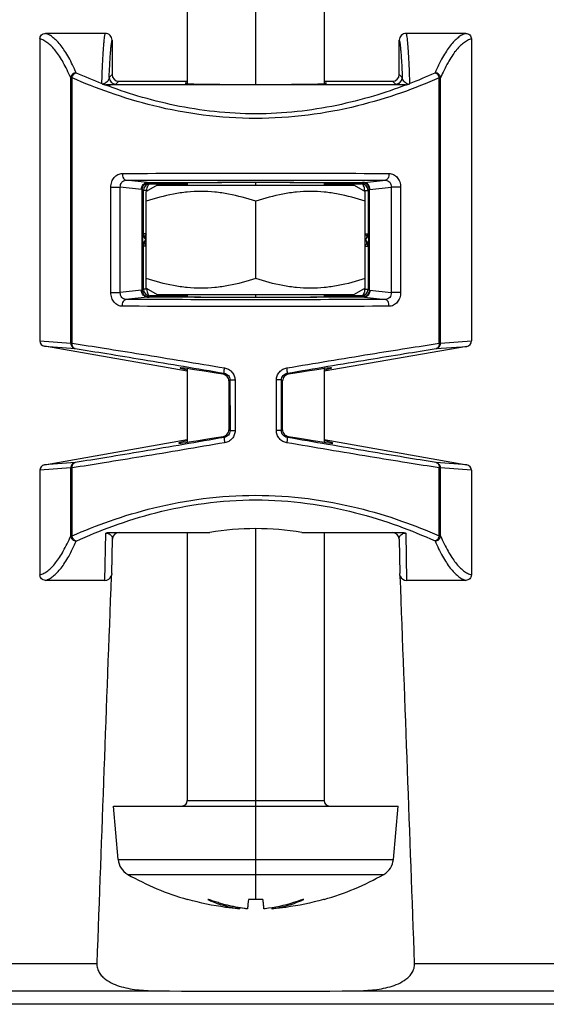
# Model space of a CAD drawing. Extents: x 0 to 594, y 0 to 420.
# Tile 14 of 30: x 193 to 212, y 207 to 243. Entities that reach past the tile are written whole.
import ezdxf

# ---------------------------------------------------------------- set-up
doc = ezdxf.new("R2010")
doc.units = 0
doc.header["$LTSCALE"] = 32.67
doc.layers.get('0').update_dxf_attribs({"linetype": 'CONTINUOUS'})
doc.layers.add('02___PRT_ALL_AXES', color=7, linetype='CONTINUOUS')

msp = doc.modelspace()

# ---------------------------------------------------------------- linework, layer by layer
at = {"color": 7}
for p, q in [((199.125, 249.604), (199.125, 240.517)), ((201.625, 240.483), (201.625, 249.604)), ((204.125, 249.604), (204.125, 240.517)), ((196.126, 242.352), (193.937, 242.352)), ((209.309, 242.352), (207.125, 242.352)), ((193.736, 242.154), (193.736, 231.107)), ((196.375, 242.102), (196.375, 240.852)), ((206.875, 240.852), (206.875, 242.102)), ((209.51, 242.154), (209.51, 231.106)), ((196.267, 240.744), (196.375, 240.852)), ((206.984, 240.744), (206.875, 240.852)), ((194.863, 240.73), (194.911, 240.73)), ((194.863, 231.023), (194.863, 240.73)), ((194.911, 231.023), (194.911, 240.73)), ((196.517, 240.494), (196.625, 240.602)), ((196.625, 240.602), (199.125, 240.602)), ((204.125, 240.602), (206.625, 240.602)), ((206.734, 240.494), (206.625, 240.602)), ((208.333, 240.727), (208.381, 240.727)), ((208.333, 231.022), (208.333, 240.727)), ((208.381, 231.022), (208.381, 240.727)), ((207.106, 240.472), (196.145, 240.472)), ((197.652, 236.897), (196.878, 236.981)), ((197.653, 236.897), (197.727, 236.896)), ((197.77, 236.854), (197.727, 236.896)), ((199.125, 236.882), (199.125, 236.802)), ((201.625, 236.802), (201.625, 236.897)), ((204.125, 236.882), (204.125, 236.802)), ((205.523, 236.896), (205.481, 236.854)), ((205.598, 236.897), (205.523, 236.896)), ((205.599, 236.897), (206.373, 236.981)), ((196.33, 236.731), (196.675, 236.731)), ((196.33, 232.874), (196.33, 236.731)), ((196.675, 232.874), (196.675, 236.731)), ((197.451, 236.647), (196.675, 236.731)), ((197.451, 236.647), (197.478, 236.647)), ((197.52, 236.604), (197.478, 236.645)), ((197.478, 232.959), (197.478, 236.645)), ((197.645, 236.604), (197.52, 236.604)), ((197.52, 235.028), (197.52, 236.604)), ((197.625, 233.033), (197.625, 236.571)), ((197.645, 236.604), (197.681, 236.603)), ((197.645, 236.583), (197.645, 236.604)), ((197.77, 236.854), (199.125, 236.847)), ((204.125, 236.847), (205.481, 236.854)), ((205.57, 236.603), (205.606, 236.604)), ((205.606, 236.604), (205.731, 236.604)), ((205.606, 236.604), (205.606, 236.583)), ((205.625, 233.033), (205.625, 236.571)), ((205.773, 236.645), (205.731, 236.604)), ((205.731, 236.604), (205.731, 235.028)), ((205.8, 236.647), (205.773, 236.647)), ((205.773, 236.645), (205.773, 232.959)), ((205.8, 236.647), (206.576, 236.731)), ((206.921, 236.731), (206.576, 236.731)), ((206.576, 236.731), (206.576, 232.874)), ((206.921, 236.731), (206.921, 232.874)), ((201.625, 233.391), (201.625, 236.214)), ((197.52, 235.028), (197.5, 235.022)), ((197.5, 234.583), (197.5, 235.022)), ((197.625, 235.028), (197.52, 235.028)), ((197.562, 234.889), (197.546, 234.884)), ((197.546, 234.884), (197.607, 234.802)), ((197.546, 234.721), (197.607, 234.802)), ((197.546, 234.721), (197.562, 234.716)), ((197.62, 234.802), (197.562, 234.889)), ((197.562, 234.716), (197.62, 234.802)), ((197.607, 234.802), (197.625, 234.802)), ((205.625, 235.028), (205.731, 235.028)), ((205.644, 234.802), (205.626, 234.802)), ((205.689, 234.889), (205.631, 234.802)), ((205.631, 234.802), (205.689, 234.716)), ((205.644, 234.802), (205.705, 234.884)), ((205.644, 234.802), (205.705, 234.721)), ((205.705, 234.884), (205.689, 234.889)), ((205.689, 234.716), (205.705, 234.721)), ((205.751, 235.022), (205.731, 235.028)), ((205.751, 235.022), (205.751, 234.583)), ((197.5, 234.583), (197.52, 234.577)), ((197.625, 234.577), (197.52, 234.577)), ((197.52, 233.001), (197.52, 234.577)), ((205.625, 234.577), (205.731, 234.577)), ((205.731, 234.577), (205.751, 234.583)), ((205.731, 234.577), (205.731, 233.001)), ((197.451, 232.958), (196.675, 232.874)), ((197.451, 232.958), (197.478, 232.958)), ((197.478, 232.959), (197.52, 233.001)), ((197.645, 233.001), (197.52, 233.001)), ((197.645, 233.001), (197.645, 233.022)), ((197.681, 233.001), (197.645, 233.001)), ((205.606, 233.001), (205.57, 233.001)), ((205.606, 233.022), (205.606, 233.001)), ((205.606, 233.001), (205.731, 233.001)), ((205.731, 233.001), (205.773, 232.959)), ((205.8, 232.958), (205.773, 232.958)), ((205.8, 232.958), (206.576, 232.874)), ((196.33, 232.874), (196.675, 232.874)), ((197.652, 232.708), (196.878, 232.624)), ((197.653, 232.708), (197.727, 232.709)), ((197.727, 232.709), (197.77, 232.751)), ((199.125, 232.758), (197.77, 232.751)), ((199.125, 232.802), (199.125, 232.721)), ((201.625, 232.707), (201.625, 232.802)), ((204.125, 232.802), (204.125, 232.721)), ((205.481, 232.751), (204.125, 232.758)), ((205.481, 232.751), (205.523, 232.709)), ((205.598, 232.708), (205.523, 232.709)), ((205.599, 232.708), (206.373, 232.624)), ((206.921, 232.874), (206.576, 232.874)), ((193.736, 231.107), (194.863, 231.023)), ((193.904, 230.91), (195.026, 230.827)), ((199.125, 229.997), (193.904, 230.91)), ((194.911, 231.023), (194.863, 231.023)), ((209.342, 230.909), (204.125, 229.997)), ((208.219, 230.826), (209.342, 230.909)), ((208.381, 231.022), (208.333, 231.022)), ((208.381, 231.022), (209.51, 231.106)), ((199.125, 230.093), (199.125, 227.405)), ((204.125, 230.093), (204.125, 227.405)), ((200.477, 229.924), (200.434, 229.888)), ((202.774, 229.924), (202.817, 229.888)), ((200.685, 229.679), (200.642, 229.643)), ((200.642, 229.643), (200.645, 227.862)), ((200.685, 229.679), (200.868, 229.679)), ((200.685, 229.679), (200.687, 227.827)), ((200.868, 229.679), (200.87, 227.827)), ((202.381, 227.827), (202.383, 229.679)), ((202.566, 229.679), (202.383, 229.679)), ((202.564, 227.827), (202.566, 229.679)), ((202.609, 229.643), (202.566, 229.679)), ((202.605, 227.862), (202.609, 229.643)), ((200.48, 227.581), (200.438, 227.616)), ((200.645, 227.862), (200.687, 227.827)), ((200.687, 227.827), (200.87, 227.827)), ((202.564, 227.827), (202.381, 227.827)), ((202.564, 227.827), (202.605, 227.862)), ((202.771, 227.581), (202.813, 227.616)), ((193.903, 226.575), (199.125, 227.504)), ((204.125, 227.504), (209.343, 226.576)), ((194.863, 226.465), (193.736, 226.378)), ((195.025, 226.662), (193.903, 226.575)), ((194.863, 226.465), (194.911, 226.465)), ((194.863, 223.975), (194.863, 226.465)), ((194.911, 223.975), (194.911, 226.465)), ((209.343, 226.576), (208.219, 226.663)), ((208.333, 226.466), (208.381, 226.466)), ((208.333, 223.978), (208.333, 226.466)), ((209.51, 226.379), (208.381, 226.466)), ((208.381, 223.978), (208.381, 226.466)), ((193.736, 226.378), (193.736, 222.551)), ((209.51, 226.379), (209.51, 222.551)), ((194.911, 223.975), (194.863, 223.975)), ((196.112, 222.352), (196.142, 224.08)), ((196.288, 224.102), (199.944, 224.102)), ((199.125, 224.102), (199.125, 214.302)), ((201.625, 210.686), (201.625, 224.244)), ((203.307, 224.102), (206.963, 224.102)), ((204.125, 224.102), (204.125, 214.302)), ((207.109, 224.08), (207.139, 222.352)), ((208.381, 223.978), (208.333, 223.978)), ((196.362, 222.598), (196.384, 223.857)), ((206.867, 223.857), (206.889, 222.598)), ((196.112, 222.352), (193.937, 222.352)), ((209.309, 222.352), (207.139, 222.352)), ((199.125, 214.302), (204.125, 214.302)), ((196.423, 214.102), (206.828, 214.102)), ((196.594, 212.15), (196.423, 214.102)), ((206.657, 212.15), (206.828, 214.102)), ((196.594, 212.15), (206.657, 212.15)), ((196.946, 211.602), (206.305, 211.602)), ((199.142, 210.686), (199.126, 210.686)), ((201.889, 210.686), (201.361, 210.686)), ((204.125, 210.686), (204.109, 210.686)), ((201.037, 210.38), (201.035, 210.344)), ((202.214, 210.38), (202.216, 210.344)), ((134.434, 208.344), (195.817, 208.344)), ((207.434, 208.344), (213.157, 208.344)), ((132.224, 207.344), (198.027, 207.344)), ((205.224, 207.344), (213.174, 207.344)), ((213.625, 206.852), (99.125, 206.852))]:
    msp.add_line(p, q, dxfattribs=at)
for centre, radius, start, end in [((196.126, 242.102), 0.25, 359.9494, 89.9694), ((207.125, 242.102), 0.25, 90.0306, 180.0505), ((202.416, 256.945), 17.637, 245.3508, 248.6647), ((200.861, 256.884), 17.57, 291.3289, 294.6323), ((195.512, 239.991), 0.716, 44.8611, 47.2296), ((196.517, 240.744), 0.25, 180.0211, 269.9789), ((206.733, 240.744), 0.25, 270.0211, 359.9789), ((207.256, 240.766), 0.271, 241.6129, 264.6914), ((207.73, 240), 0.704, 132.7515, 135.1618), ((196.144, 241.103), 0.63, 266.9674, 270.0385), ((207.106, 241.102), 0.63, 269.9603, 273.0355), ((197.77, 236.604), 0.25, 90.0053, 179.9947), ((205.481, 236.604), 0.25, 0.0053, 89.9947), ((197.77, 235.028), 0.25, 180.0014, 213.6887), ((205.481, 235.028), 0.25, 326.3113, 359.9986), ((197.77, 234.577), 0.25, 146.3113, 179.9986), ((205.481, 234.577), 0.25, 0.0014, 33.6887), ((197.77, 233.001), 0.25, 180.0053, 269.9947), ((205.481, 233.001), 0.25, 270.0053, 359.9947), ((196.634, 223.852), 0.25, 90, 179), ((201.624, 214.207), 10.037, 89.9945, 99.641), ((201.63, 214.25), 9.995, 80.3387, 90.0258), ((206.617, 223.852), 0.25, 1, 90), ((5363.944, 23.669), 5171.425, 177.796482, 177.953494), ((196.112, 222.602), 0.25, 270.0231, 337.2237), ((-4960.693, 23.669), 5171.425, 2.046506, 2.203518), ((207.139, 222.602), 0.25, 202.7763, 269.9769), ((198.925, 214.302), 0.2, 270, 360), ((204.325, 214.302), 0.2, 180, 270), ((197.291, 212.211), 0.7, 185, 240.4203), ((205.959, 212.211), 0.7, 299.5797, 355), ((201.882, 220.299), 10, 240.4203, 254), ((201.369, 220.299), 10, 286, 299.5797), ((201.623, 214.495), 4.193, 245.2947, 247.3088), ((201.626, 214.502), 4.2, 247.3049, 259.8645), ((201.628, 214.488), 4.186, 280.0719, 292.6686), ((201.627, 214.496), 4.193, 292.6437, 294.7053), ((201.601, 214.376), 4.071, 259.9, 261.9976)]:
    msp.add_arc(centre, radius, start, end, dxfattribs=at)
for centre, major_axis, ratio, start_param, end_param in [((196.625, 240.852), (0.177, 0.177), 0.999695, 2.356347, 3.926839), ((206.625, 240.852), (-0.177, 0.177), 0.999695, 2.356347, 3.926839), ((201.625, 240.528), (2.586, 0), 0.017455, 2.882935, 6.541843), ((201.625, 236.874), (2.65, 0), 0.008727, 5.945299, 9.762664), ((197.774, 235.029), (0.271, 0.042), 0.908969, 3.001444, 3.589424), ((197.774, 234.576), (0.271, -0.042), 0.908969, 2.693762, 3.281741), ((205.477, 235.029), (0.271, -0.042), 0.908969, -0.447831, 0.140149), ((205.477, 234.576), (0.271, 0.042), 0.908969, -0.140149, 0.447831), ((201.625, 232.731), (2.722, 0), 0.008727, 2.734832, 6.689946), ((193.939, 231.107), (0.203, -0.015), 0.984726, -3.068467, -1.671201), ((209.307, 231.106), (0.203, 0.015), 0.984726, -1.470392, -0.073126), ((201.634, 229.633), (2.776, -0.486), 0.017194, 2.020786, 3.587479), ((201.617, 229.633), (2.776, 0.486), 0.017194, -0.445886, 1.120807), ((201.617, 227.871), (2.807, 0.499), 0.017185, 2.659681, 4.275907), ((201.634, 227.871), (2.807, -0.499), 0.017185, 5.148871, 6.765097), ((193.939, 226.378), (0.203, 0.016), 0.984719, 1.67118, 3.065696), ((209.307, 226.379), (0.203, -0.016), 0.984719, 0.075896, 1.470413), ((201.625, 207.642), (11.924, 0), 0.026186, -1.877334, -1.264259)]:
    msp.add_ellipse(centre, major_axis=major_axis, ratio=ratio, start_param=start_param, end_param=end_param, dxfattribs=at)
for points, knots in [([(193.736, 242.154), (193.736, 242.18), (193.746, 242.233), (193.791, 242.299), (193.858, 242.342), (193.911, 242.352), (193.937, 242.352)], [0, 0, 0, 0, 0.249951, 0.499919, 0.749934, 1, 1, 1, 1]), ([(195.06, 240.915), (194.978, 241.105), (194.85, 241.374), (194.656, 241.698), (194.517, 241.897), (194.375, 242.062), (194.232, 242.194), (194.088, 242.292), (193.987, 242.337), (193.937, 242.352)], [0, 0, 0, 0, 0.332165, 0.475888, 0.605214, 0.720872, 0.823986, 0.916228, 1, 1, 1, 1]), ([(195.999, 240.517), (196.004, 240.644), (196.013, 240.884), (196.028, 241.223), (196.044, 241.519), (196.059, 241.771), (196.075, 241.98), (196.091, 242.144), (196.104, 242.253), (196.116, 242.317), (196.122, 242.342), (196.126, 242.352)], [0, 0, 0, 0, 0.207073, 0.391357, 0.552442, 0.689975, 0.803663, 0.893283, 0.958704, 0.982349, 1, 1, 1, 1]), ([(207.125, 242.352), (207.129, 242.342), (207.135, 242.317), (207.146, 242.253), (207.16, 242.144), (207.176, 241.98), (207.192, 241.771), (207.207, 241.519), (207.223, 241.223), (207.238, 240.884), (207.247, 240.644), (207.252, 240.517)], [0, 0, 0, 0, 0.01765, 0.041295, 0.106715, 0.196335, 0.310022, 0.447555, 0.60864, 0.792926, 1, 1, 1, 1]), ([(209.309, 242.352), (209.259, 242.337), (209.158, 242.292), (209.013, 242.194), (208.87, 242.061), (208.728, 241.896), (208.588, 241.697), (208.394, 241.372), (208.266, 241.103), (208.184, 240.912)], [0, 0, 0, 0, 0.08373, 0.175938, 0.279031, 0.394682, 0.524014, 0.667757, 1, 1, 1, 1]), ([(209.309, 242.352), (209.335, 242.352), (209.388, 242.342), (209.454, 242.299), (209.5, 242.233), (209.51, 242.18), (209.51, 242.154)], [0, 0, 0, 0, 0.250066, 0.500081, 0.750049, 1, 1, 1, 1]), ([(194.863, 240.73), (194.82, 240.829), (194.734, 241.016), (194.597, 241.278), (194.458, 241.507), (194.318, 241.704), (194.176, 241.868), (194.032, 241.998), (193.887, 242.095), (193.786, 242.139), (193.736, 242.154)], [0, 0, 0, 0, 0.173445, 0.331858, 0.475461, 0.604703, 0.720341, 0.823515, 0.915926, 1, 1, 1, 1]), ([(196.267, 240.744), (196.275, 240.92), (196.287, 241.167), (196.306, 241.477), (196.319, 241.663), (196.333, 241.818), (196.346, 241.941), (196.359, 242.033), (196.369, 242.083), (196.375, 242.102)], [0, 0, 0, 0, 0.386177, 0.545724, 0.682572, 0.796519, 0.887423, 0.955218, 1, 1, 1, 1]), ([(206.875, 242.102), (206.882, 242.083), (206.892, 242.033), (206.905, 241.941), (206.918, 241.818), (206.932, 241.663), (206.945, 241.477), (206.964, 241.167), (206.976, 240.92), (206.984, 240.744)], [0, 0, 0, 0, 0.044782, 0.112575, 0.203478, 0.317426, 0.454273, 0.61382, 1, 1, 1, 1]), ([(209.51, 242.154), (209.46, 242.139), (209.358, 242.095), (209.213, 241.998), (209.07, 241.867), (208.927, 241.703), (208.787, 241.506), (208.592, 241.184), (208.464, 240.916), (208.381, 240.727)], [0, 0, 0, 0, 0.084031, 0.176405, 0.279557, 0.395184, 0.524435, 0.668045, 1, 1, 1, 1]), ([(195.06, 240.915), (195.035, 240.914), (194.986, 240.902), (194.922, 240.86), (194.878, 240.801), (194.865, 240.753), (194.863, 240.73)], [0, 0, 0, 0, 0.254616, 0.509264, 0.758618, 1, 1, 1, 1]), ([(194.911, 240.73), (194.919, 240.772), (194.955, 240.849), (195.023, 240.904), (195.06, 240.915)], [0, 0, 0, 0, 0.52649, 1, 1, 1, 1]), ([(208.381, 240.727), (208.38, 240.75), (208.367, 240.798), (208.322, 240.857), (208.259, 240.899), (208.209, 240.911), (208.184, 240.912)], [0, 0, 0, 0, 0.241365, 0.490713, 0.745369, 1, 1, 1, 1]), ([(208.184, 240.912), (208.202, 240.907), (208.238, 240.888), (208.297, 240.83), (208.325, 240.769), (208.333, 240.727)], [0, 0, 0, 0, 0.226565, 0.476094, 1, 1, 1, 1]), ([(208.333, 240.727), (207.883, 240.527), (206.902, 240.138), (205.303, 239.659), (203.515, 239.322), (201.62, 239.199), (199.726, 239.323), (197.939, 239.661), (196.341, 240.141), (195.36, 240.53), (194.911, 240.73)], [0, 0, 0, 0, 0.106725, 0.228522, 0.361301, 0.50011, 0.638903, 0.771638, 0.893366, 1, 1, 1, 1]), ([(196.124, 240.528), (196.118, 240.524), (196.085, 240.508), (196.05, 240.499), (196.02, 240.496)], [0, 0, 0, 0, 0.186536, 1, 1, 1, 1]), ([(196.111, 240.473), (196.102, 240.474), (196.085, 240.475), (196.06, 240.479), (196.041, 240.485), (196.028, 240.49), (196.022, 240.494), (196.02, 240.496)], [0, 0, 0, 0, 0.283215, 0.550181, 0.794268, 0.904182, 1, 1, 1, 1]), ([(196.267, 240.744), (196.264, 240.707), (196.246, 240.648), (196.193, 240.575), (196.15, 240.542), (196.124, 240.528)], [0, 0, 0, 0, 0.413692, 0.665642, 1, 1, 1, 1]), ([(196.247, 240.474), (196.273, 240.475), (196.317, 240.476), (196.376, 240.479), (196.421, 240.481), (196.455, 240.484), (196.48, 240.486), (196.499, 240.489), (196.51, 240.491), (196.516, 240.493), (196.517, 240.494)], [0, 0, 0, 0, 0.278405, 0.489696, 0.652064, 0.776269, 0.869135, 0.935258, 0.977932, 1, 1, 1, 1]), ([(207.004, 240.474), (206.978, 240.475), (206.934, 240.476), (206.875, 240.479), (206.83, 240.481), (206.796, 240.484), (206.77, 240.486), (206.752, 240.489), (206.741, 240.491), (206.735, 240.493), (206.734, 240.494)], [0, 0, 0, 0, 0.27839, 0.489676, 0.652039, 0.776242, 0.869107, 0.935232, 0.977901, 1, 1, 1, 1]), ([(207.127, 240.528), (207.101, 240.542), (207.058, 240.575), (207.005, 240.648), (206.987, 240.707), (206.984, 240.744)], [0, 0, 0, 0, 0.334356, 0.586306, 1, 1, 1, 1]), ([(207.231, 240.496), (207.228, 240.494), (207.223, 240.49), (207.21, 240.485), (207.191, 240.479), (207.166, 240.475), (207.149, 240.474), (207.14, 240.473)], [0, 0, 0, 0, 0.095822, 0.205738, 0.44983, 0.716796, 1, 1, 1, 1]), ([(207.14, 240.473), (206.742, 240.321), (205.901, 240.034), (204.565, 239.693), (203.124, 239.465), (201.625, 239.384), (200.127, 239.465), (198.686, 239.693), (197.349, 240.034), (196.508, 240.321), (196.111, 240.473)], [0, 0, 0, 0, 0.113034, 0.235923, 0.366011, 0.499997, 0.633984, 0.764074, 0.886965, 1, 1, 1, 1]), ([(196.751, 237.23), (198.376, 237.238), (201.625, 237.243), (204.875, 237.238), (206.5, 237.23)], [0, 0, 0, 0, 0.499999, 1, 1, 1, 1]), ([(196.33, 236.731), (196.33, 236.796), (196.35, 236.924), (196.428, 237.065), (196.514, 237.149), (196.587, 237.195), (196.667, 237.224), (196.723, 237.23), (196.751, 237.23)], [0, 0, 0, 0, 0.270617, 0.527982, 0.650484, 0.769066, 0.88501, 1, 1, 1, 1]), ([(196.675, 236.731), (196.674, 236.763), (196.681, 236.826), (196.722, 236.91), (196.792, 236.968), (196.85, 236.981), (196.878, 236.981)], [0, 0, 0, 0, 0.268291, 0.523101, 0.763483, 1, 1, 1, 1]), ([(196.751, 237.23), (196.751, 237.199), (196.757, 237.141), (196.779, 237.073), (196.805, 237.029), (196.827, 237.004), (196.851, 236.987), (196.869, 236.982), (196.878, 236.981)], [0, 0, 0, 0, 0.307782, 0.586385, 0.708158, 0.816527, 0.912597, 1, 1, 1, 1]), ([(196.878, 236.981), (198.46, 236.988), (201.625, 236.994), (204.79, 236.988), (206.373, 236.981)], [0, 0, 0, 0, 0.499999, 1, 1, 1, 1]), ([(197.451, 236.647), (197.451, 236.679), (197.462, 236.742), (197.506, 236.824), (197.572, 236.882), (197.627, 236.897), (197.653, 236.897)], [0, 0, 0, 0, 0.274771, 0.536772, 0.777331, 1, 1, 1, 1]), ([(197.478, 236.647), (197.478, 236.68), (197.492, 236.746), (197.549, 236.829), (197.632, 236.883), (197.696, 236.896), (197.727, 236.896)], [0, 0, 0, 0, 0.256292, 0.508824, 0.756194, 1, 1, 1, 1]), ([(197.653, 236.897), (198.977, 236.904), (201.625, 236.909), (204.274, 236.904), (205.598, 236.897)], [0, 0, 0, 0, 0.5, 1, 1, 1, 1]), ([(205.773, 236.645), (205.773, 236.679), (205.759, 236.745), (205.702, 236.829), (205.62, 236.883), (205.555, 236.896), (205.523, 236.896)], [0, 0, 0, 0, 0.256295, 0.508841, 0.756212, 1, 1, 1, 1]), ([(205.8, 236.647), (205.8, 236.679), (205.789, 236.742), (205.745, 236.824), (205.679, 236.882), (205.624, 236.897), (205.598, 236.897)], [0, 0, 0, 0, 0.274771, 0.536772, 0.777331, 1, 1, 1, 1]), ([(206.5, 237.23), (206.5, 237.199), (206.494, 237.141), (206.472, 237.073), (206.446, 237.029), (206.424, 237.004), (206.4, 236.987), (206.382, 236.982), (206.373, 236.981)], [0, 0, 0, 0, 0.307782, 0.586385, 0.708158, 0.816527, 0.912597, 1, 1, 1, 1]), ([(206.373, 236.981), (206.401, 236.981), (206.459, 236.968), (206.529, 236.91), (206.57, 236.826), (206.577, 236.763), (206.576, 236.731)], [0, 0, 0, 0, 0.23651, 0.476891, 0.731702, 1, 1, 1, 1]), ([(206.5, 237.23), (206.528, 237.23), (206.584, 237.224), (206.664, 237.195), (206.737, 237.149), (206.823, 237.065), (206.901, 236.924), (206.921, 236.796), (206.921, 236.731)], [0, 0, 0, 0, 0.114985, 0.230926, 0.349508, 0.47201, 0.729374, 1, 1, 1, 1]), ([(201.625, 236.214), (201.302, 236.322), (200.807, 236.458), (200.134, 236.555), (199.625, 236.58), (199.117, 236.555), (198.444, 236.458), (197.949, 236.322), (197.625, 236.214)], [0, 0, 0, 0, 0.2508, 0.375538, 0.5, 0.624462, 0.7492, 1, 1, 1, 1]), ([(197.645, 236.604), (197.645, 236.636), (197.651, 236.696), (197.673, 236.766), (197.699, 236.81), (197.72, 236.834), (197.744, 236.85), (197.762, 236.853), (197.77, 236.854)], [0, 0, 0, 0, 0.317667, 0.60075, 0.721516, 0.826588, 0.917685, 1, 1, 1, 1]), ([(205.625, 236.214), (205.302, 236.322), (204.807, 236.458), (204.134, 236.555), (203.625, 236.58), (203.117, 236.555), (202.444, 236.458), (201.949, 236.322), (201.625, 236.214)], [0, 0, 0, 0, 0.250801, 0.375539, 0.5, 0.624461, 0.749199, 1, 1, 1, 1]), ([(205.606, 236.604), (205.606, 236.636), (205.6, 236.696), (205.578, 236.766), (205.552, 236.81), (205.531, 236.834), (205.507, 236.85), (205.489, 236.853), (205.481, 236.854)], [0, 0, 0, 0, 0.317667, 0.60075, 0.721516, 0.826588, 0.917685, 1, 1, 1, 1]), ([(197.625, 235.01), (197.613, 234.998), (197.592, 234.975), (197.571, 234.946), (197.562, 234.924), (197.557, 234.908), (197.558, 234.895), (197.562, 234.889)], [0, 0, 0, 0, 0.355919, 0.642576, 0.757187, 0.852989, 1, 1, 1, 1]), ([(205.625, 235.01), (205.638, 234.998), (205.658, 234.975), (205.679, 234.946), (205.689, 234.924), (205.694, 234.908), (205.693, 234.895), (205.689, 234.889)], [0, 0, 0, 0, 0.355919, 0.642576, 0.757187, 0.852989, 1, 1, 1, 1]), ([(197.625, 234.595), (197.613, 234.607), (197.592, 234.63), (197.571, 234.659), (197.562, 234.681), (197.557, 234.697), (197.558, 234.71), (197.562, 234.716)], [0, 0, 0, 0, 0.355919, 0.642576, 0.757187, 0.852989, 1, 1, 1, 1]), ([(205.625, 234.595), (205.638, 234.607), (205.658, 234.63), (205.679, 234.659), (205.689, 234.681), (205.694, 234.697), (205.693, 234.71), (205.689, 234.716)], [0, 0, 0, 0, 0.355919, 0.642576, 0.757187, 0.852989, 1, 1, 1, 1]), ([(201.625, 233.391), (201.302, 233.283), (200.807, 233.147), (200.134, 233.05), (199.625, 233.025), (199.117, 233.05), (198.444, 233.147), (197.949, 233.283), (197.625, 233.391)], [0, 0, 0, 0, 0.2508, 0.375538, 0.5, 0.624462, 0.7492, 1, 1, 1, 1]), ([(205.625, 233.391), (205.302, 233.283), (204.807, 233.147), (204.134, 233.05), (203.625, 233.025), (203.117, 233.05), (202.444, 233.147), (201.949, 233.283), (201.625, 233.391)], [0, 0, 0, 0, 0.250801, 0.375539, 0.5, 0.624461, 0.749199, 1, 1, 1, 1]), ([(197.653, 232.708), (197.627, 232.708), (197.572, 232.723), (197.506, 232.78), (197.462, 232.862), (197.451, 232.926), (197.451, 232.958)], [0, 0, 0, 0, 0.222669, 0.463228, 0.725229, 1, 1, 1, 1]), ([(197.478, 232.959), (197.478, 232.926), (197.492, 232.859), (197.549, 232.776), (197.631, 232.722), (197.696, 232.709), (197.727, 232.709)], [0, 0, 0, 0, 0.256295, 0.508841, 0.756212, 1, 1, 1, 1]), ([(197.645, 233.001), (197.645, 232.969), (197.651, 232.909), (197.673, 232.839), (197.699, 232.795), (197.72, 232.771), (197.744, 232.755), (197.762, 232.751), (197.77, 232.751)], [0, 0, 0, 0, 0.317667, 0.60075, 0.721516, 0.826588, 0.917685, 1, 1, 1, 1]), ([(205.606, 233.001), (205.606, 232.969), (205.6, 232.909), (205.578, 232.839), (205.552, 232.795), (205.531, 232.771), (205.507, 232.755), (205.489, 232.751), (205.481, 232.751)], [0, 0, 0, 0, 0.317667, 0.60075, 0.721516, 0.826588, 0.917685, 1, 1, 1, 1]), ([(205.773, 232.958), (205.773, 232.925), (205.759, 232.858), (205.702, 232.776), (205.619, 232.721), (205.555, 232.709), (205.523, 232.709)], [0, 0, 0, 0, 0.256292, 0.508824, 0.756194, 1, 1, 1, 1]), ([(205.8, 232.958), (205.8, 232.926), (205.789, 232.862), (205.745, 232.78), (205.679, 232.723), (205.624, 232.708), (205.598, 232.708)], [0, 0, 0, 0, 0.274771, 0.536772, 0.777331, 1, 1, 1, 1]), ([(196.751, 232.375), (196.723, 232.375), (196.667, 232.381), (196.587, 232.41), (196.514, 232.456), (196.428, 232.54), (196.35, 232.681), (196.33, 232.809), (196.33, 232.874)], [0, 0, 0, 0, 0.114985, 0.230927, 0.349509, 0.47201, 0.729375, 1, 1, 1, 1]), ([(196.878, 232.624), (196.85, 232.624), (196.792, 232.637), (196.722, 232.695), (196.681, 232.778), (196.674, 232.842), (196.675, 232.874)], [0, 0, 0, 0, 0.23651, 0.476891, 0.731702, 1, 1, 1, 1]), ([(196.751, 232.375), (196.751, 232.405), (196.757, 232.464), (196.779, 232.532), (196.805, 232.576), (196.827, 232.601), (196.851, 232.617), (196.869, 232.623), (196.878, 232.624)], [0, 0, 0, 0, 0.307782, 0.586385, 0.708158, 0.816527, 0.912597, 1, 1, 1, 1]), ([(206.373, 232.624), (204.79, 232.616), (201.625, 232.611), (198.46, 232.616), (196.878, 232.624)], [0, 0, 0, 0, 0.499999, 1, 1, 1, 1]), ([(205.598, 232.708), (204.274, 232.701), (201.625, 232.695), (198.977, 232.701), (197.653, 232.708)], [0, 0, 0, 0, 0.5, 1, 1, 1, 1]), ([(206.576, 232.874), (206.577, 232.842), (206.57, 232.778), (206.529, 232.695), (206.459, 232.637), (206.401, 232.624), (206.373, 232.624)], [0, 0, 0, 0, 0.268291, 0.523101, 0.763483, 1, 1, 1, 1]), ([(206.5, 232.375), (206.5, 232.405), (206.494, 232.464), (206.472, 232.532), (206.446, 232.576), (206.424, 232.601), (206.4, 232.617), (206.382, 232.623), (206.373, 232.624)], [0, 0, 0, 0, 0.307782, 0.586385, 0.708158, 0.816527, 0.912597, 1, 1, 1, 1]), ([(206.921, 232.874), (206.921, 232.809), (206.901, 232.681), (206.823, 232.54), (206.737, 232.456), (206.664, 232.41), (206.584, 232.381), (206.528, 232.375), (206.5, 232.375)], [0, 0, 0, 0, 0.270618, 0.527982, 0.650484, 0.769066, 0.88501, 1, 1, 1, 1]), ([(206.5, 232.375), (204.875, 232.367), (201.625, 232.361), (198.376, 232.367), (196.751, 232.375)], [0, 0, 0, 0, 0.499999, 1, 1, 1, 1]), ([(194.863, 231.023), (194.863, 231), (194.871, 230.954), (194.906, 230.892), (194.959, 230.847), (195.003, 230.831), (195.026, 230.827)], [0, 0, 0, 0, 0.251651, 0.502324, 0.751681, 1, 1, 1, 1]), ([(195.026, 230.827), (195.008, 230.83), (194.973, 230.846), (194.934, 230.893), (194.912, 230.955), (194.909, 231), (194.911, 231.023)], [0, 0, 0, 0, 0.217229, 0.45439, 0.717518, 1, 1, 1, 1]), ([(194.911, 231.023), (195.303, 230.964), (196.147, 230.833), (198.006, 230.535), (199.471, 230.292), (200.486, 230.121)], [0, 0, 0, 0, 0.210949, 0.453284, 1, 1, 1, 1]), ([(195.026, 230.827), (195.41, 230.767), (196.234, 230.636), (198.052, 230.338), (199.485, 230.095), (200.477, 229.924)], [0, 0, 0, 0, 0.21098, 0.453326, 1, 1, 1, 1]), ([(202.765, 230.121), (203.778, 230.292), (205.242, 230.535), (207.099, 230.832), (207.941, 230.963), (208.333, 231.022)], [0, 0, 0, 0, 0.546577, 0.788934, 1, 1, 1, 1]), ([(202.774, 229.924), (203.765, 230.095), (205.196, 230.338), (207.011, 230.635), (207.835, 230.766), (208.219, 230.826)], [0, 0, 0, 0, 0.546542, 0.788913, 1, 1, 1, 1]), ([(208.333, 231.022), (208.335, 230.999), (208.332, 230.954), (208.31, 230.892), (208.272, 230.845), (208.236, 230.829), (208.219, 230.826)], [0, 0, 0, 0, 0.282591, 0.545769, 0.78289, 1, 1, 1, 1]), ([(208.219, 230.826), (208.241, 230.83), (208.285, 230.846), (208.339, 230.891), (208.373, 230.953), (208.381, 230.999), (208.381, 231.022)], [0, 0, 0, 0, 0.248319, 0.497676, 0.748349, 1, 1, 1, 1]), ([(200.477, 229.924), (200.475, 229.925), (200.472, 229.931), (200.47, 229.943), (200.469, 229.962), (200.47, 229.986), (200.472, 230.015), (200.477, 230.061), (200.482, 230.096), (200.486, 230.121)], [0, 0, 0, 0, 0.032118, 0.09394, 0.187515, 0.310476, 0.458765, 0.62721, 1, 1, 1, 1]), ([(200.486, 230.121), (200.538, 230.112), (200.639, 230.077), (200.765, 229.976), (200.848, 229.838), (200.868, 229.732), (200.868, 229.679)], [0, 0, 0, 0, 0.249198, 0.499088, 0.74944, 1, 1, 1, 1]), ([(202.383, 229.679), (202.383, 229.732), (202.403, 229.838), (202.486, 229.976), (202.612, 230.077), (202.713, 230.112), (202.765, 230.121)], [0, 0, 0, 0, 0.25056, 0.500912, 0.750802, 1, 1, 1, 1]), ([(202.774, 229.924), (202.776, 229.925), (202.779, 229.931), (202.781, 229.943), (202.782, 229.962), (202.781, 229.986), (202.779, 230.015), (202.774, 230.061), (202.769, 230.096), (202.765, 230.121)], [0, 0, 0, 0, 0.032135, 0.093959, 0.187532, 0.310489, 0.458774, 0.627216, 1, 1, 1, 1]), ([(200.642, 229.643), (200.642, 229.673), (200.631, 229.733), (200.584, 229.81), (200.516, 229.864), (200.461, 229.883), (200.434, 229.888)], [0, 0, 0, 0, 0.259552, 0.51404, 0.760854, 1, 1, 1, 1]), ([(200.477, 229.924), (200.505, 229.919), (200.561, 229.9), (200.629, 229.843), (200.674, 229.767), (200.685, 229.708), (200.685, 229.679)], [0, 0, 0, 0, 0.246895, 0.496453, 0.747842, 1, 1, 1, 1]), ([(202.566, 229.679), (202.566, 229.708), (202.577, 229.767), (202.622, 229.843), (202.69, 229.9), (202.746, 229.919), (202.774, 229.924)], [0, 0, 0, 0, 0.252159, 0.50355, 0.75311, 1, 1, 1, 1]), ([(202.817, 229.888), (202.79, 229.883), (202.735, 229.864), (202.667, 229.81), (202.62, 229.733), (202.609, 229.673), (202.609, 229.643)], [0, 0, 0, 0, 0.239146, 0.48596, 0.740448, 1, 1, 1, 1]), ([(200.48, 227.581), (199.487, 227.406), (198.054, 227.159), (196.235, 226.856), (195.409, 226.722), (195.025, 226.662)], [0, 0, 0, 0, 0.546651, 0.789013, 1, 1, 1, 1]), ([(200.438, 227.616), (200.465, 227.621), (200.52, 227.64), (200.588, 227.694), (200.635, 227.771), (200.645, 227.832), (200.645, 227.862)], [0, 0, 0, 0, 0.239425, 0.486837, 0.74147, 1, 1, 1, 1]), ([(200.48, 227.581), (200.478, 227.58), (200.475, 227.573), (200.473, 227.562), (200.473, 227.543), (200.473, 227.519), (200.476, 227.489), (200.48, 227.444), (200.486, 227.408), (200.49, 227.384)], [0, 0, 0, 0, 0.032072, 0.09387, 0.187432, 0.31039, 0.458686, 0.627147, 1, 1, 1, 1]), ([(200.687, 227.827), (200.687, 227.797), (200.677, 227.738), (200.632, 227.662), (200.564, 227.605), (200.508, 227.586), (200.48, 227.581)], [0, 0, 0, 0, 0.252138, 0.50352, 0.753088, 1, 1, 1, 1]), ([(200.87, 227.827), (200.87, 227.774), (200.851, 227.668), (200.768, 227.529), (200.643, 227.428), (200.542, 227.393), (200.49, 227.384)], [0, 0, 0, 0, 0.250554, 0.500904, 0.750795, 1, 1, 1, 1]), ([(202.761, 227.384), (202.709, 227.393), (202.608, 227.428), (202.483, 227.529), (202.4, 227.668), (202.38, 227.774), (202.381, 227.827)], [0, 0, 0, 0, 0.249205, 0.499096, 0.749446, 1, 1, 1, 1]), ([(202.771, 227.581), (202.742, 227.586), (202.687, 227.605), (202.619, 227.662), (202.574, 227.738), (202.564, 227.797), (202.564, 227.827)], [0, 0, 0, 0, 0.246917, 0.496484, 0.747863, 1, 1, 1, 1]), ([(202.605, 227.862), (202.605, 227.832), (202.616, 227.771), (202.663, 227.694), (202.731, 227.64), (202.786, 227.621), (202.813, 227.616)], [0, 0, 0, 0, 0.25853, 0.513163, 0.760575, 1, 1, 1, 1]), ([(202.771, 227.581), (202.773, 227.58), (202.776, 227.573), (202.777, 227.562), (202.778, 227.543), (202.777, 227.519), (202.775, 227.489), (202.77, 227.444), (202.765, 227.408), (202.761, 227.384)], [0, 0, 0, 0, 0.032055, 0.093851, 0.187415, 0.310377, 0.458676, 0.627141, 1, 1, 1, 1]), ([(208.219, 226.663), (207.835, 226.723), (207.011, 226.857), (205.194, 227.159), (203.762, 227.407), (202.771, 227.581)], [0, 0, 0, 0, 0.211109, 0.45349, 1, 1, 1, 1]), ([(200.49, 227.384), (199.474, 227.209), (198.008, 226.962), (196.148, 226.659), (195.304, 226.526), (194.911, 226.465)], [0, 0, 0, 0, 0.546687, 0.789036, 1, 1, 1, 1]), ([(208.333, 226.466), (207.941, 226.527), (207.098, 226.66), (205.239, 226.963), (203.775, 227.21), (202.761, 227.384)], [0, 0, 0, 0, 0.211077, 0.453447, 1, 1, 1, 1]), ([(195.025, 226.662), (195.003, 226.658), (194.959, 226.641), (194.905, 226.596), (194.871, 226.535), (194.863, 226.488), (194.863, 226.465)], [0, 0, 0, 0, 0.248322, 0.497678, 0.748349, 1, 1, 1, 1]), ([(194.911, 226.465), (194.909, 226.488), (194.912, 226.533), (194.934, 226.595), (194.972, 226.642), (195.007, 226.658), (195.025, 226.662)], [0, 0, 0, 0, 0.282502, 0.545611, 0.78276, 1, 1, 1, 1]), ([(208.219, 226.663), (208.237, 226.659), (208.272, 226.643), (208.31, 226.596), (208.332, 226.534), (208.335, 226.489), (208.333, 226.466)], [0, 0, 0, 0, 0.217133, 0.454243, 0.717396, 1, 1, 1, 1]), ([(208.381, 226.466), (208.381, 226.489), (208.374, 226.536), (208.339, 226.597), (208.286, 226.642), (208.242, 226.659), (208.219, 226.663)], [0, 0, 0, 0, 0.251651, 0.502322, 0.751679, 1, 1, 1, 1]), ([(194.911, 223.975), (195.36, 224.175), (196.341, 224.564), (197.939, 225.044), (199.726, 225.382), (201.62, 225.505), (203.515, 225.383), (205.303, 225.046), (206.902, 224.567), (207.883, 224.178), (208.333, 223.978)], [0, 0, 0, 0, 0.106634, 0.228361, 0.361093, 0.499885, 0.638695, 0.771476, 0.893275, 1, 1, 1, 1]), ([(195.06, 223.79), (195.498, 223.991), (196.453, 224.382), (198.013, 224.867), (199.762, 225.21), (201.62, 225.336), (203.479, 225.211), (205.228, 224.869), (206.79, 224.385), (207.746, 223.994), (208.184, 223.793)], [0, 0, 0, 0, 0.106515, 0.228151, 0.360922, 0.499883, 0.638863, 0.771684, 0.893393, 1, 1, 1, 1]), ([(193.736, 222.551), (193.786, 222.566), (193.887, 222.609), (194.032, 222.706), (194.176, 222.837), (194.318, 223.001), (194.458, 223.197), (194.653, 223.519), (194.781, 223.786), (194.863, 223.975)], [0, 0, 0, 0, 0.084071, 0.176478, 0.279649, 0.395284, 0.524527, 0.668118, 1, 1, 1, 1]), ([(194.863, 223.975), (194.865, 223.951), (194.878, 223.904), (194.922, 223.845), (194.986, 223.803), (195.035, 223.791), (195.06, 223.79)], [0, 0, 0, 0, 0.241384, 0.490737, 0.745384, 1, 1, 1, 1]), ([(195.06, 223.79), (195.042, 223.795), (195.007, 223.814), (194.947, 223.872), (194.92, 223.933), (194.911, 223.975)], [0, 0, 0, 0, 0.226629, 0.476172, 1, 1, 1, 1]), ([(196.142, 224.08), (196.164, 224.089), (196.213, 224.1), (196.262, 224.102), (196.288, 224.102)], [0, 0, 0, 0, 0.469885, 1, 1, 1, 1]), ([(196.142, 224.08), (196.157, 224.08), (196.2, 224.077), (196.241, 224.064), (196.265, 224.052)], [0, 0, 0, 0, 0.362567, 1, 1, 1, 1]), ([(196.265, 224.052), (196.289, 224.039), (196.328, 224.01), (196.364, 223.956), (196.381, 223.906), (196.385, 223.873), (196.384, 223.857)], [0, 0, 0, 0, 0.340158, 0.589232, 0.80259, 1, 1, 1, 1]), ([(206.867, 223.857), (206.866, 223.873), (206.869, 223.906), (206.887, 223.956), (206.923, 224.01), (206.962, 224.039), (206.986, 224.052)], [0, 0, 0, 0, 0.197409, 0.410767, 0.659837, 1, 1, 1, 1]), ([(206.963, 224.102), (206.989, 224.102), (207.027, 224.1), (207.076, 224.091), (207.099, 224.085), (207.109, 224.08)], [0, 0, 0, 0, 0.529663, 0.777571, 1, 1, 1, 1]), ([(206.986, 224.052), (206.992, 224.055), (207.031, 224.073), (207.074, 224.081), (207.109, 224.08)], [0, 0, 0, 0, 0.170855, 1, 1, 1, 1]), ([(208.333, 223.978), (208.325, 223.936), (208.29, 223.859), (208.221, 223.804), (208.184, 223.793)], [0, 0, 0, 0, 0.526564, 1, 1, 1, 1]), ([(208.184, 223.793), (208.209, 223.794), (208.259, 223.806), (208.322, 223.847), (208.367, 223.907), (208.38, 223.954), (208.381, 223.978)], [0, 0, 0, 0, 0.254631, 0.509288, 0.758637, 1, 1, 1, 1]), ([(208.381, 223.978), (208.424, 223.879), (208.511, 223.691), (208.648, 223.429), (208.787, 223.199), (208.927, 223.002), (209.07, 222.838), (209.213, 222.707), (209.358, 222.609), (209.46, 222.566), (209.51, 222.551)], [0, 0, 0, 0, 0.173488, 0.331932, 0.475554, 0.604802, 0.720433, 0.823587, 0.915966, 1, 1, 1, 1]), ([(193.937, 222.352), (193.987, 222.368), (194.088, 222.412), (194.232, 222.511), (194.375, 222.643), (194.517, 222.808), (194.656, 223.007), (194.85, 223.331), (194.978, 223.599), (195.06, 223.79)], [0, 0, 0, 0, 0.08377, 0.176011, 0.279123, 0.394781, 0.524107, 0.667831, 1, 1, 1, 1]), ([(208.184, 223.793), (208.266, 223.602), (208.394, 223.333), (208.588, 223.008), (208.728, 222.809), (208.87, 222.643), (209.013, 222.511), (209.158, 222.412), (209.259, 222.368), (209.309, 222.352)], [0, 0, 0, 0, 0.332239, 0.475981, 0.605313, 0.720964, 0.824058, 0.916269, 1, 1, 1, 1]), ([(193.937, 222.352), (193.911, 222.352), (193.858, 222.362), (193.791, 222.406), (193.746, 222.472), (193.736, 222.525), (193.736, 222.551)], [0, 0, 0, 0, 0.250066, 0.500081, 0.750049, 1, 1, 1, 1]), ([(196.362, 222.598), (196.362, 222.59), (196.36, 222.558), (196.352, 222.527), (196.343, 222.506)], [0, 0, 0, 0, 0.251801, 1, 1, 1, 1]), ([(206.908, 222.506), (206.905, 222.513), (206.894, 222.542), (206.889, 222.574), (206.889, 222.598)], [0, 0, 0, 0, 0.248766, 1, 1, 1, 1]), ([(209.51, 222.551), (209.51, 222.525), (209.5, 222.472), (209.454, 222.406), (209.388, 222.362), (209.335, 222.352), (209.309, 222.352)], [0, 0, 0, 0, 0.249951, 0.499919, 0.749934, 1, 1, 1, 1]), ([(200.994, 210.346), (200.837, 210.359), (200.213, 210.429), (199.595, 210.558), (199.142, 210.686)], [0, 0, 0, 0, 0.250195, 1, 1, 1, 1]), ([(199.903, 210.686), (199.901, 210.687), (199.897, 210.687), (199.891, 210.688), (199.883, 210.688), (199.876, 210.688), (199.872, 210.687), (199.871, 210.686)], [0, 0, 0, 0, 0.181697, 0.34665, 0.627533, 0.855013, 1, 1, 1, 1]), ([(201.286, 210.344), (201.315, 210.341), (201.172, 210.358), (201.119, 210.367), (201.023, 210.382), (200.939, 210.397), (200.852, 210.414), (200.736, 210.438), (200.592, 210.471), (200.419, 210.517), (200.246, 210.568), (200.074, 210.624), (199.96, 210.665), (199.903, 210.686)], [0, 0, 0, 0, 0.061467, 0.122727, 0.184263, 0.245921, 0.307717, 0.369662, 0.494043, 0.619166, 0.745129, 0.872037, 1, 1, 1, 1]), ([(201.361, 210.686), (201.365, 210.708), (201.349, 210.607), (201.346, 210.571), (201.339, 210.514), (201.335, 210.469), (201.333, 210.434), (201.331, 210.409), (201.33, 210.392), (201.329, 210.377), (201.328, 210.366), (201.328, 210.357), (201.327, 210.351), (201.328, 210.345), (201.321, 210.344), (201.313, 210.344), (201.3, 210.344), (201.291, 210.344), (201.286, 210.344)], [0, 0, 0, 0, 0.166892, 0.318468, 0.454819, 0.575941, 0.681785, 0.728952, 0.772262, 0.811694, 0.847218, 0.8635, 0.878788, 0.893116, 0.903032, 0.927353, 0.960989, 1, 1, 1, 1]), ([(201.965, 210.344), (201.96, 210.344), (201.951, 210.344), (201.938, 210.343), (201.93, 210.344), (201.923, 210.344), (201.924, 210.348), (201.924, 210.352), (201.923, 210.357), (201.923, 210.365), (201.922, 210.377), (201.921, 210.392), (201.92, 210.409), (201.918, 210.434), (201.915, 210.469), (201.911, 210.515), (201.906, 210.567), (201.899, 210.625), (201.893, 210.665), (201.889, 210.686)], [0, 0, 0, 0, 0.038839, 0.072863, 0.097131, 0.107736, 0.114749, 0.122013, 0.137286, 0.153555, 0.189048, 0.228445, 0.271716, 0.318841, 0.42459, 0.545601, 0.681827, 0.833262, 1, 1, 1, 1]), ([(203.348, 210.686), (203.235, 210.644), (202.785, 210.49), (202.317, 210.387), (201.965, 210.344)], [0, 0, 0, 0, 0.255107, 1, 1, 1, 1]), ([(204.109, 210.686), (203.656, 210.558), (203.038, 210.429), (202.414, 210.359), (202.257, 210.346)], [0, 0, 0, 0, 0.749805, 1, 1, 1, 1]), ([(203.38, 210.686), (203.381, 210.687), (203.37, 210.688), (203.364, 210.688), (203.353, 210.687), (203.348, 210.686)], [0, 0, 0, 0, 0.162176, 0.509972, 1, 1, 1, 1]), ([(202.216, 210.344), (202.192, 210.341), (202.313, 210.358), (202.337, 210.363), (202.36, 210.367)], [0, 0, 0, 0, 0.501415, 1, 1, 1, 1]), ([(195.817, 208.344), (195.815, 208.285), (195.83, 208.168), (195.901, 208.01), (196.005, 207.876), (196.17, 207.732), (196.408, 207.598), (196.714, 207.49), (197.033, 207.419), (197.36, 207.375), (197.692, 207.351), (197.915, 207.345), (198.027, 207.344)], [0, 0, 0, 0, 0.066325, 0.131166, 0.194298, 0.256231, 0.378319, 0.500344, 0.623295, 0.747523, 0.873105, 1, 1, 1, 1]), ([(205.224, 207.344), (205.336, 207.345), (205.559, 207.351), (205.891, 207.375), (206.218, 207.419), (206.536, 207.49), (206.843, 207.598), (207.081, 207.732), (207.246, 207.876), (207.35, 208.01), (207.421, 208.168), (207.436, 208.285), (207.434, 208.344)], [0, 0, 0, 0, 0.126895, 0.252477, 0.376705, 0.499656, 0.621681, 0.743769, 0.805702, 0.868834, 0.933675, 1, 1, 1, 1])]:
    msp.add_open_spline(points, degree=3, knots=knots, dxfattribs=at)
at = {"layer": '02___PRT_ALL_AXES', "color": 7}
for p, q in [((198.025, 236.802), (197.625, 236.571)), ((198.025, 236.802), (205.225, 236.802)), ((205.225, 236.802), (205.625, 236.571)), ((197.625, 233.033), (198.025, 232.802)), ((205.625, 233.033), (205.225, 232.802)), ((198.025, 232.802), (205.225, 232.802))]:
    msp.add_line(p, q, dxfattribs=at)

doc.saveas('drawing.dxf')
